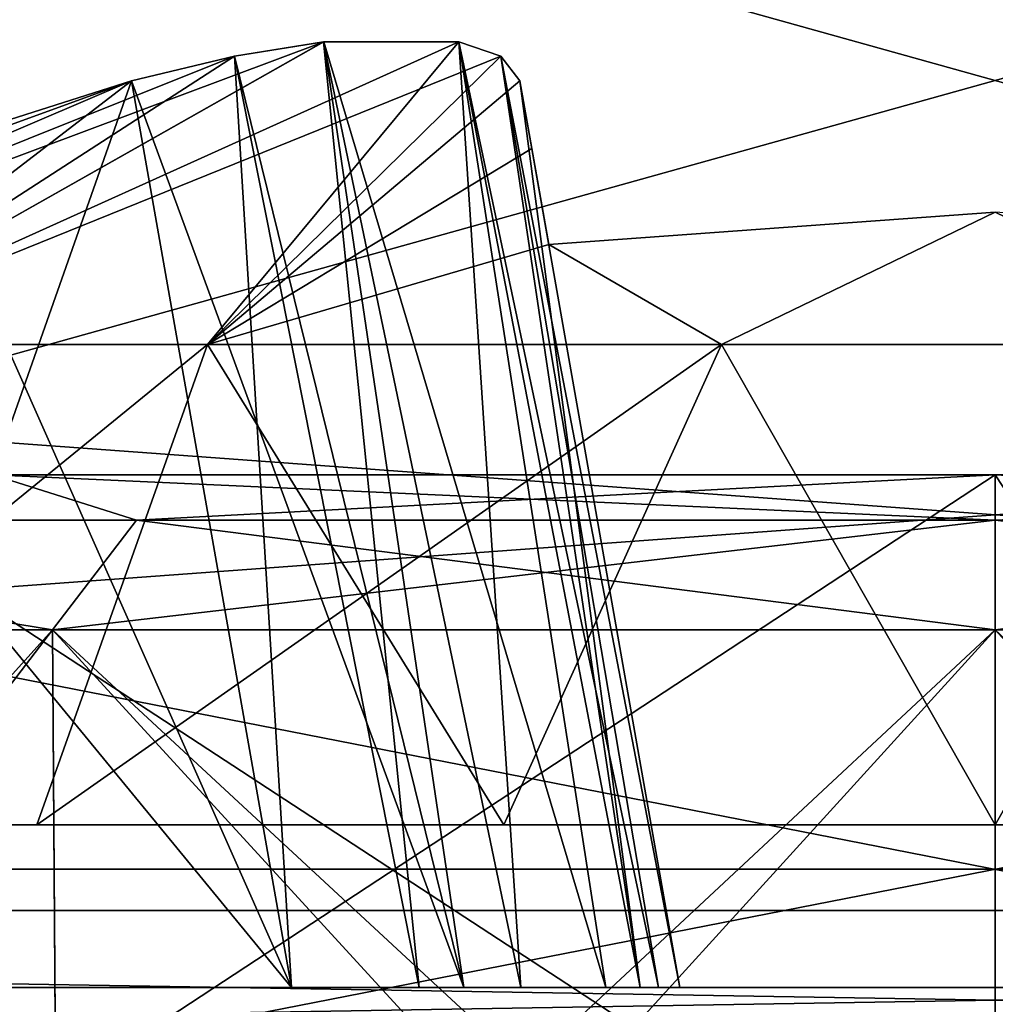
# Model space of a CAD drawing. Header units: millimetres. Extents: x -55 to 125, y -37 to 29.
# Tile 14 of 74: x -1.24 to 0, y -1.17 to 0.08. Entities that reach past the tile are written whole.
import ezdxf

# ---------------------------------------------------------------- set-up
doc = ezdxf.new("R2010")
doc.units = ezdxf.units.MM
doc.header["$LTSCALE"] = 33.374815
for name, color, linetype in [('18', 7, 'CONTINUOUS'), ('22', 7, 'CONTINUOUS'), ('271', 7, 'CONTINUOUS'), ('274', 7, 'CONTINUOUS'), ('276', 7, 'CONTINUOUS'), ('284', 7, 'CONTINUOUS'), ('288', 7, 'CONTINUOUS'), ('315', 7, 'CONTINUOUS'), ('334', 7, 'CONTINUOUS'), ('337', 7, 'CONTINUOUS'), ('338', 7, 'CONTINUOUS'), ('339', 7, 'CONTINUOUS'), ('340', 7, 'CONTINUOUS'), ('341', 7, 'CONTINUOUS'), ('342', 7, 'CONTINUOUS'), ('343', 7, 'CONTINUOUS'), ('344', 7, 'CONTINUOUS'), ('353', 7, 'CONTINUOUS'), ('354', 7, 'CONTINUOUS'), ('355', 7, 'CONTINUOUS'), ('361', 7, 'CONTINUOUS'), ('362', 7, 'CONTINUOUS'), ('363', 7, 'CONTINUOUS'), ('447', 7, 'CONTINUOUS'), ('448', 7, 'CONTINUOUS'), ('449', 7, 'CONTINUOUS'), ('454', 7, 'CONTINUOUS'), ('456', 7, 'CONTINUOUS'), ('457', 7, 'CONTINUOUS'), ('5', 7, 'CONTINUOUS'), ('64', 7, 'CONTINUOUS'), ('67', 7, 'CONTINUOUS'), ('68', 7, 'CONTINUOUS'), ('7', 7, 'CONTINUOUS')]:
    doc.layers.add(name, color=color, linetype=linetype)

msp = doc.modelspace()

# ---------------------------------------------------------------- linework, layer by layer
at = {"layer": '18', "color": 250, "linetype": 'Continuous', "true_color": 0x2f3335}
for points in [[(43, 12, 55), (-43, 12, 55), (43, 0, 54.8429), (43, 12, 55)], [(43, -12, 54.6858), (-43, 12, 55), (-43, 0, 54.8429), (43, -12, 54.6858)], [(-43, 12, 55), (43, -12, 54.6858), (43, 0, 54.8429), (-43, 12, 55)], [(-43, -12, 54.6858), (43, -12, 54.6858), (-43, 0, 54.8429), (-43, -12, 54.6858)]]:
    msp.add_3dface(points, dxfattribs=at)
at = {"layer": '22', "color": 250, "linetype": 'Continuous', "true_color": 0x2f3335}
for points in [[(-43, -12, -54.6858), (43, 12, -55), (43, 0, -54.8429), (-43, -12, -54.6858)], [(43, 12, -55), (-43, -12, -54.6858), (-43, 0, -54.8429), (43, 12, -55)], [(-43, 12, -55), (43, 12, -55), (-43, 0, -54.8429), (-43, 12, -55)], [(43, -12, -54.6858), (-43, -12, -54.6858), (43, 0, -54.8429), (43, -12, -54.6858)]]:
    msp.add_3dface(points, dxfattribs=at)
at = {"layer": '271', "color": 7, "linetype": 'Continuous', "true_color": 0xfafafa}
for points in [[(-9.9108, -0.5, 21), (6.7924, -0.5, 19.9201), (-6.7924, -0.5, 19.9201), (-9.9108, -0.5, 21)], [(-9.9108, -0.5, 21), (9.9108, -0.5, 21), (6.7924, -0.5, 19.9201), (-9.9108, -0.5, 21)], [(-9.7205, -0.5, -21.9567), (-9.9108, -0.5, -21), (9.7205, -0.5, -21.9567), (-9.7205, -0.5, -21.9567)], [(9.7205, -0.5, -21.9567), (-9.9108, -0.5, -21), (9.9108, -0.5, -21), (9.7205, -0.5, -21.9567)], [(-9.9108, -0.5, 21), (-9.7205, -0.5, 21.9567), (9.9108, -0.5, 21), (-9.9108, -0.5, 21)], [(9.9108, -0.5, -21), (-9.9108, -0.5, -21), (-6.7924, -0.5, -19.9201), (9.9108, -0.5, -21)], [(-9.7205, -0.5, 21.9567), (-9.1786, -0.5, 22.7678), (9.7205, -0.5, 21.9567), (-9.7205, -0.5, 21.9567)], [(9.9108, -0.5, 21), (-9.7205, -0.5, 21.9567), (9.7205, -0.5, 21.9567), (9.9108, -0.5, 21)], [(9.1786, -0.5, -22.7678), (-9.7205, -0.5, -21.9567), (9.7205, -0.5, -21.9567), (9.1786, -0.5, -22.7678)], [(-9.1786, -0.5, -22.7678), (-9.7205, -0.5, -21.9567), (9.1786, -0.5, -22.7678), (-9.1786, -0.5, -22.7678)], [(-9.1786, -0.5, 22.7678), (-8.3675, -0.5, 23.3097), (9.1786, -0.5, 22.7678), (-9.1786, -0.5, 22.7678)], [(9.7205, -0.5, 21.9567), (-9.1786, -0.5, 22.7678), (9.1786, -0.5, 22.7678), (9.7205, -0.5, 21.9567)], [(8.3675, -0.5, -23.3097), (-9.1786, -0.5, -22.7678), (9.1786, -0.5, -22.7678), (8.3675, -0.5, -23.3097)], [(-8.3675, -0.5, -23.3097), (-9.1786, -0.5, -22.7678), (8.3675, -0.5, -23.3097), (-8.3675, -0.5, -23.3097)], [(-8.3675, -0.5, 23.3097), (-7.4108, -0.5, 23.5), (8.3675, -0.5, 23.3097), (-8.3675, -0.5, 23.3097)], [(9.1786, -0.5, 22.7678), (-8.3675, -0.5, 23.3097), (8.3675, -0.5, 23.3097), (9.1786, -0.5, 22.7678)], [(-6.5, -0.5, -23.5), (-8.3675, -0.5, -23.3097), (6.5, -0.5, -23.5), (-6.5, -0.5, -23.5)], [(7.4108, -0.5, -23.5), (-8.3675, -0.5, -23.3097), (8.3675, -0.5, -23.3097), (7.4108, -0.5, -23.5)], [(6.5, -0.5, -23.5), (-8.3675, -0.5, -23.3097), (7.4108, -0.5, -23.5), (6.5, -0.5, -23.5)], [(-7.4108, -0.5, 23.5), (-6.5, -0.5, 23.5), (8.3675, -0.5, 23.3097), (-7.4108, -0.5, 23.5)], [(6.7924, -0.5, -19.9201), (9.9108, -0.5, -21), (-6.7924, -0.5, -19.9201), (6.7924, -0.5, -19.9201)], [(-5.5433, -0.5, 23.6903), (6.5, -0.5, 23.5), (-6.5, -0.5, 23.5), (-5.5433, -0.5, 23.6903)], [(-6.5, -0.5, 23.5), (6.5, -0.5, 23.5), (8.3675, -0.5, 23.3097), (-6.5, -0.5, 23.5)], [(5.5433, -0.5, -23.6903), (-6.5, -0.5, -23.5), (6.5, -0.5, -23.5), (5.5433, -0.5, -23.6903)], [(-5.5433, -0.5, -23.6903), (-6.5, -0.5, -23.5), (5.5433, -0.5, -23.6903), (-5.5433, -0.5, -23.6903)], [(-4.7322, -0.5, 24.2322), (5.5433, -0.5, 23.6903), (-5.5433, -0.5, 23.6903), (-4.7322, -0.5, 24.2322)], [(4.7322, -0.5, -24.2322), (-5.5433, -0.5, -23.6903), (5.5433, -0.5, -23.6903), (4.7322, -0.5, -24.2322)], [(-4.7322, -0.5, -24.2322), (-5.5433, -0.5, -23.6903), (4.7322, -0.5, -24.2322), (-4.7322, -0.5, -24.2322)], [(5.5433, -0.5, 23.6903), (6.5, -0.5, 23.5), (-5.5433, -0.5, 23.6903), (5.5433, -0.5, 23.6903)], [(4.7322, -0.5, 24.2322), (5.5433, -0.5, 23.6903), (-4.7322, -0.5, 24.2322), (4.7322, -0.5, 24.2322)], [(-4.1903, -0.5, 25.0433), (4.7322, -0.5, 24.2322), (-4.7322, -0.5, 24.2322), (-4.1903, -0.5, 25.0433)], [(4.1903, -0.5, -25.0433), (-4.7322, -0.5, -24.2322), (4.7322, -0.5, -24.2322), (4.1903, -0.5, -25.0433)], [(-4.1903, -0.5, -25.0433), (-4.7322, -0.5, -24.2322), (4.1903, -0.5, -25.0433), (-4.1903, -0.5, -25.0433)], [(4.1903, -0.5, 25.0433), (4.7322, -0.5, 24.2322), (-4.1903, -0.5, 25.0433), (4.1903, -0.5, 25.0433)], [(-4, -0.5, 26), (4.1903, -0.5, 25.0433), (-4.1903, -0.5, 25.0433), (-4, -0.5, 26)], [(-4, -0.5, -26), (-4.1903, -0.5, -25.0433), (4, -0.5, -26), (-4, -0.5, -26)], [(4, -0.5, -26), (-4.1903, -0.5, -25.0433), (4.1903, -0.5, -25.0433), (4, -0.5, -26)], [(4, -0.5, 26), (4.1903, -0.5, 25.0433), (-4, -0.5, 26), (4, -0.5, 26)], [(4, -0.5, 26), (-4, -0.5, 26), (0, -0.5, 26.6773), (4, -0.5, 26)], [(0, -0.5, 26.6773), (-4, -0.5, 26), (-1.2713, -0.5, 26.9301), (0, -0.5, 26.6773)], [(-1.2713, -0.5, -26.9301), (-4, -0.5, -26), (0, -0.5, -26.6773), (-1.2713, -0.5, -26.9301)], [(-4, -0.5, -26), (4, -0.5, -26), (0, -0.5, -26.6773), (-4, -0.5, -26)], [(0, -0.5, -33.3227), (-2.8284, -0.5, -32.8285), (-1.2713, -0.5, -33.0699), (0, -0.5, -33.3227)], [(1.5307, -0.5, -33.6955), (-2.8284, -0.5, -32.8285), (0, -0.5, -33.3227), (1.5307, -0.5, -33.6955)], [(-1.5307, -0.5, -33.6955), (-2.8284, -0.5, -32.8285), (1.5307, -0.5, -33.6955), (-1.5307, -0.5, -33.6955)], [(1.5307, -0.5, 33.6955), (2.8284, -0.5, 32.8285), (-1.5307, -0.5, 33.6955), (1.5307, -0.5, 33.6955)], [(-1.5307, -0.5, 33.6955), (2.8284, -0.5, 32.8285), (0, -0.5, 33.3227), (-1.5307, -0.5, 33.6955)], [(0, -0.5, 34), (1.5307, -0.5, 33.6955), (-1.5307, -0.5, 33.6955), (0, -0.5, 34)], [(-1.2713, -0.5, 33.0699), (-1.5307, -0.5, 33.6955), (0, -0.5, 33.3227), (-1.2713, -0.5, 33.0699)], [(0, -0.5, -34), (-1.5307, -0.5, -33.6955), (1.5307, -0.5, -33.6955), (0, -0.5, -34)], [(0, -0.5, 33.3227), (2.8284, -0.5, 32.8285), (1.2713, -0.5, 33.0699), (0, -0.5, 33.3227)], [(4, -0.5, 26), (0, -0.5, 26.6773), (1.2713, -0.5, 26.9301), (4, -0.5, 26)], [(1.5307, -0.5, -33.6955), (0, -0.5, -33.3227), (1.2713, -0.5, -33.0699), (1.5307, -0.5, -33.6955)], [(0, -0.5, -26.6773), (4, -0.5, -26), (1.2713, -0.5, -26.9301), (0, -0.5, -26.6773)]]:
    msp.add_3dface(points, dxfattribs=at)
at = {"layer": '274', "color": 7, "linetype": 'Continuous', "true_color": 0xfafafa}
for points in [[(2.2985, 0.9738, 18.4896), (-6.8677, -1.0523, 18.7025), (-2.2939, 0.9744, 18.4895), (2.2985, 0.9738, 18.4896)], [(6.763, -0.0565, 18.5979), (-6.8677, -1.0523, 18.7025), (2.2985, 0.9738, 18.4896), (6.763, -0.0565, 18.5979)], [(6.8677, -1.0523, 18.7025), (-6.8677, -1.0523, 18.7025), (6.763, -0.0565, 18.5979), (6.8677, -1.0523, 18.7025)]]:
    msp.add_3dface(points, dxfattribs=at)
at = {"layer": '276', "color": 7, "linetype": 'Continuous', "true_color": 0xfafafa}
for points in [[(-6.7631, -0.0565, -18.5979), (6.8677, -1.0523, -18.7025), (-2.2939, 0.9744, -18.4895), (-6.7631, -0.0565, -18.5979)], [(-2.2939, 0.9744, -18.4895), (6.8677, -1.0523, -18.7025), (2.2985, 0.9738, -18.4896), (-2.2939, 0.9744, -18.4895)], [(-6.8677, -1.0523, -18.7025), (6.8677, -1.0523, -18.7025), (-6.7631, -0.0565, -18.5979), (-6.8677, -1.0523, -18.7025)]]:
    msp.add_3dface(points, dxfattribs=at)
at = {"layer": '284', "color": 7, "linetype": 'Continuous', "true_color": 0xfafafa}
for points in [[(6.8677, -1.0523, -18.7025), (-6.8677, -1.0523, -18.7025), (-6.8677, -1.2794, -18.7851), (6.8677, -1.0523, -18.7025)], [(6.8677, -1.0523, -18.7025), (-6.8677, -1.2794, -18.7851), (6.8677, -1.2794, -18.7851), (6.8677, -1.0523, -18.7025)]]:
    msp.add_3dface(points, dxfattribs=at)
at = {"layer": '288', "color": 7, "linetype": 'Continuous', "true_color": 0xfafafa}
for points in [[(-6.8677, -1.0523, 18.7025), (6.8677, -1.2794, 18.7851), (-6.8677, -1.2794, 18.7851), (-6.8677, -1.0523, 18.7025)], [(-6.8677, -1.0523, 18.7025), (6.8677, -1.0523, 18.7025), (6.8677, -1.2794, 18.7851), (-6.8677, -1.0523, 18.7025)]]:
    msp.add_3dface(points, dxfattribs=at)
at = {"layer": '315', "color": 7, "linetype": 'Continuous', "true_color": 0xfafafa}
for points in [[(-1.5307, -0.5, -33.6955), (0, -0.5, -34), (-1.5241, -1.5, -33.6794), (-1.5307, -0.5, -33.6955)], [(-1.5241, -1.5, -33.6794), (0, -0.5, -34), (0, -1.5, -33.9825), (-1.5241, -1.5, -33.6794)], [(0, -0.5, -34), (1.5307, -0.5, -33.6955), (0, -1.5, -33.9825), (0, -0.5, -34)], [(1.5307, -0.5, -33.6955), (0, -2.8035, -33.9598), (0, -1.5, -33.9825), (1.5307, -0.5, -33.6955)], [(0, -2.8035, -33.9598), (1.5307, -0.5, -33.6955), (1.5153, -2.8035, -33.6584), (0, -2.8035, -33.9598)]]:
    msp.add_3dface(points, dxfattribs=at)
at = {"layer": '334', "color": 7, "linetype": 'Continuous', "true_color": 0xfafafa}
for points in [[(0, -0.5, 34), (-1.5307, -0.5, 33.6955), (0, -1.5, 33.9825), (0, -0.5, 34)], [(0, -1.5, 33.9825), (-1.5307, -0.5, 33.6955), (-1.5241, -1.5, 33.6794), (0, -1.5, 33.9825)], [(1.5307, -0.5, 33.6955), (0, -0.5, 34), (1.5153, -2.8035, 33.6584), (1.5307, -0.5, 33.6955)], [(1.5153, -2.8035, 33.6584), (0, -0.5, 34), (0, -1.5, 33.9825), (1.5153, -2.8035, 33.6584)]]:
    msp.add_3dface(points, dxfattribs=at)
at = {"layer": '337', "color": 7, "linetype": 'Continuous', "true_color": 0xfafafa}
for points in [[(-1.195, -0.6965, -32.885), (-2.2081, -0.6965, -32.2081), (-1.1863, -2, -32.864), (-1.195, -0.6965, -32.885)], [(-1.1863, -2, -32.864), (-2.2081, -0.6965, -32.2081), (-2.192, -2, -32.192), (-1.1863, -2, -32.864)], [(-2.2081, -0.6965, -27.7919), (-1.195, -0.6965, -27.115), (-2.192, -2, -27.808), (-2.2081, -0.6965, -27.7919)], [(-2.192, -2, -27.808), (-1.195, -0.6965, -27.115), (-1.1863, -2, -27.136), (-2.192, -2, -27.808)], [(0, -0.6965, -33.1228), (-1.195, -0.6965, -32.885), (0, -2, -33.1), (0, -0.6965, -33.1228)], [(0, -2, -33.1), (-1.195, -0.6965, -32.885), (-1.1863, -2, -32.864), (0, -2, -33.1)], [(-1.195, -0.6965, -27.115), (0, -0.6965, -26.8772), (-1.1863, -2, -27.136), (-1.195, -0.6965, -27.115)], [(-1.1863, -2, -27.136), (0, -0.6965, -26.8772), (0, -2, -26.9), (-1.1863, -2, -27.136)]]:
    msp.add_3dface(points, dxfattribs=at)
at = {"layer": '338', "color": 7, "linetype": 'Continuous', "true_color": 0xfafafa}
for points in [[(-1.1876, -1.8035, 27.1328), (-2.2081, -0.6965, 27.7919), (-2.1945, -1.8035, 27.8055), (-1.1876, -1.8035, 27.1328)], [(-1.195, -0.6965, 27.115), (-2.2081, -0.6965, 27.7919), (-1.1876, -1.8035, 27.1328), (-1.195, -0.6965, 27.115)], [(-2.2081, -0.6965, 32.2081), (-1.195, -0.6965, 32.885), (-2.1945, -1.8035, 32.1945), (-2.2081, -0.6965, 32.2081)], [(-2.1945, -1.8035, 32.1945), (-1.195, -0.6965, 32.885), (-1.1876, -1.8035, 32.8672), (-2.1945, -1.8035, 32.1945)], [(0, -1.8035, 26.8966), (-1.195, -0.6965, 27.115), (-1.1876, -1.8035, 27.1328), (0, -1.8035, 26.8966)], [(0, -0.6965, 26.8772), (-1.195, -0.6965, 27.115), (0, -1.8035, 26.8966), (0, -0.6965, 26.8772)], [(-1.195, -0.6965, 32.885), (0, -0.6965, 33.1228), (-1.1876, -1.8035, 32.8672), (-1.195, -0.6965, 32.885)], [(-1.1876, -1.8035, 32.8672), (0, -0.6965, 33.1228), (0, -1.8035, 33.1034), (-1.1876, -1.8035, 32.8672)]]:
    msp.add_3dface(points, dxfattribs=at)
at = {"layer": '339', "color": 7, "linetype": 'Continuous', "true_color": 0xfafafa}
for points in [[(0, -1.8035, 33.1034), (1.195, -0.6965, 32.885), (1.1876, -1.8035, 32.8672), (0, -1.8035, 33.1034)], [(1.195, -0.6965, 27.115), (0, -0.6965, 26.8772), (1.1876, -1.8035, 27.1328), (1.195, -0.6965, 27.115)], [(0, -0.6965, 26.8772), (0, -1.8035, 26.8966), (1.1876, -1.8035, 27.1328), (0, -0.6965, 26.8772)], [(0, -1.8035, 33.1034), (0, -0.6965, 33.1228), (1.195, -0.6965, 32.885), (0, -1.8035, 33.1034)]]:
    msp.add_3dface(points, dxfattribs=at)
at = {"layer": '340', "color": 7, "linetype": 'Continuous', "true_color": 0xfafafa}
for points in [[(0, -2, -26.9), (0, -0.6965, -26.8772), (1.195, -0.6965, -27.115), (0, -2, -26.9)], [(0, -0.6965, -33.1228), (0, -2, -33.1), (1.1863, -2, -32.864), (0, -0.6965, -33.1228)], [(0, -2, -26.9), (1.195, -0.6965, -27.115), (1.1863, -2, -27.136), (0, -2, -26.9)], [(1.195, -0.6965, -32.885), (0, -0.6965, -33.1228), (1.1863, -2, -32.864), (1.195, -0.6965, -32.885)]]:
    msp.add_3dface(points, dxfattribs=at)
at = {"layer": '341', "color": 7, "linetype": 'Continuous', "true_color": 0xfafafa}
for points in [[(-2.0457, -0.5573, 32.438), (-1.2713, -0.5, 33.0699), (-1.0885, -0.5573, 32.9906), (-2.0457, -0.5573, 32.438)], [(-1.0885, -0.5573, 27.0094), (-1.2713, -0.5, 26.9301), (-2.0457, -0.5573, 27.562), (-1.0885, -0.5573, 27.0094)], [(-1.2713, -0.5, 33.0699), (0, -0.5, 33.3227), (-1.0885, -0.5573, 32.9906), (-1.2713, -0.5, 33.0699)], [(0, -0.5, 26.6773), (-1.2713, -0.5, 26.9301), (0, -0.5573, 26.8175), (0, -0.5, 26.6773)], [(0, -0.5573, 26.8175), (-1.2713, -0.5, 26.9301), (-1.0885, -0.5573, 27.0094), (0, -0.5573, 26.8175)], [(-1.0885, -0.5573, 32.9906), (0, -0.5, 33.3227), (0, -0.5573, 33.1825), (-1.0885, -0.5573, 32.9906)], [(-1.195, -0.6965, 32.885), (-2.2081, -0.6965, 32.2081), (-2.0457, -0.5573, 32.438), (-1.195, -0.6965, 32.885)], [(-2.2081, -0.6965, 27.7919), (-1.195, -0.6965, 27.115), (-2.0457, -0.5573, 27.562), (-2.2081, -0.6965, 27.7919)], [(-1.195, -0.6965, 32.885), (-2.0457, -0.5573, 32.438), (-1.0885, -0.5573, 32.9906), (-1.195, -0.6965, 32.885)], [(-1.195, -0.6965, 27.115), (-1.0885, -0.5573, 27.0094), (-2.0457, -0.5573, 27.562), (-1.195, -0.6965, 27.115)], [(-1.195, -0.6965, 32.885), (-1.0885, -0.5573, 32.9906), (0, -0.5573, 33.1825), (-1.195, -0.6965, 32.885)], [(0, -0.6965, 33.1228), (-1.195, -0.6965, 32.885), (0, -0.5573, 33.1825), (0, -0.6965, 33.1228)], [(-1.195, -0.6965, 27.115), (0, -0.6965, 26.8772), (-1.0885, -0.5573, 27.0094), (-1.195, -0.6965, 27.115)], [(0, -0.6965, 26.8772), (0, -0.5573, 26.8175), (-1.0885, -0.5573, 27.0094), (0, -0.6965, 26.8772)]]:
    msp.add_3dface(points, dxfattribs=at)
at = {"layer": '342', "color": 7, "linetype": 'Continuous', "true_color": 0xfafafa}
for points in [[(0, -0.5573, 33.1825), (1.2713, -0.5, 33.0699), (1.0885, -0.5573, 32.9906), (0, -0.5573, 33.1825)], [(1.2713, -0.5, 26.9301), (0, -0.5, 26.6773), (1.0885, -0.5573, 27.0094), (1.2713, -0.5, 26.9301)], [(0, -0.5, 26.6773), (0, -0.5573, 26.8175), (1.0885, -0.5573, 27.0094), (0, -0.5, 26.6773)], [(0, -0.5, 33.3227), (1.2713, -0.5, 33.0699), (0, -0.5573, 33.1825), (0, -0.5, 33.3227)], [(1.195, -0.6965, 32.885), (0, -0.6965, 33.1228), (1.0885, -0.5573, 32.9906), (1.195, -0.6965, 32.885)], [(0, -0.6965, 33.1228), (0, -0.5573, 33.1825), (1.0885, -0.5573, 32.9906), (0, -0.6965, 33.1228)], [(0, -0.6965, 26.8772), (1.195, -0.6965, 27.115), (0, -0.5573, 26.8175), (0, -0.6965, 26.8772)], [(0, -0.5573, 26.8175), (1.195, -0.6965, 27.115), (1.0885, -0.5573, 27.0094), (0, -0.5573, 26.8175)]]:
    msp.add_3dface(points, dxfattribs=at)
at = {"layer": '343', "color": 7, "linetype": 'Continuous', "true_color": 0xfafafa}
for points in [[(-2.0457, -0.5573, -27.562), (-1.2713, -0.5, -26.9301), (-1.0885, -0.5573, -27.0094), (-2.0457, -0.5573, -27.562)], [(-1.0885, -0.5573, -32.9906), (-1.2713, -0.5, -33.0699), (-2.0457, -0.5573, -32.438), (-1.0885, -0.5573, -32.9906)], [(-1.2713, -0.5, -26.9301), (0, -0.5, -26.6773), (-1.0885, -0.5573, -27.0094), (-1.2713, -0.5, -26.9301)], [(0, -0.5, -33.3227), (-1.2713, -0.5, -33.0699), (0, -0.5573, -33.1825), (0, -0.5, -33.3227)], [(0, -0.5573, -33.1825), (-1.2713, -0.5, -33.0699), (-1.0885, -0.5573, -32.9906), (0, -0.5573, -33.1825)], [(-1.0885, -0.5573, -27.0094), (0, -0.5, -26.6773), (0, -0.5573, -26.8175), (-1.0885, -0.5573, -27.0094)], [(-1.195, -0.6965, -27.115), (-2.2081, -0.6965, -27.7919), (-2.0457, -0.5573, -27.562), (-1.195, -0.6965, -27.115)], [(-2.2081, -0.6965, -32.2081), (-1.195, -0.6965, -32.885), (-2.0457, -0.5573, -32.438), (-2.2081, -0.6965, -32.2081)], [(-1.195, -0.6965, -27.115), (-2.0457, -0.5573, -27.562), (-1.0885, -0.5573, -27.0094), (-1.195, -0.6965, -27.115)], [(-1.195, -0.6965, -32.885), (-1.0885, -0.5573, -32.9906), (-2.0457, -0.5573, -32.438), (-1.195, -0.6965, -32.885)], [(-1.195, -0.6965, -27.115), (-1.0885, -0.5573, -27.0094), (0, -0.5573, -26.8175), (-1.195, -0.6965, -27.115)], [(0, -0.6965, -26.8772), (-1.195, -0.6965, -27.115), (0, -0.5573, -26.8175), (0, -0.6965, -26.8772)], [(-1.195, -0.6965, -32.885), (0, -0.6965, -33.1228), (-1.0885, -0.5573, -32.9906), (-1.195, -0.6965, -32.885)], [(0, -0.6965, -33.1228), (0, -0.5573, -33.1825), (-1.0885, -0.5573, -32.9906), (0, -0.6965, -33.1228)]]:
    msp.add_3dface(points, dxfattribs=at)
at = {"layer": '344', "color": 7, "linetype": 'Continuous', "true_color": 0xfafafa}
for points in [[(0, -0.5, -26.6773), (1.2713, -0.5, -26.9301), (0, -0.5573, -26.8175), (0, -0.5, -26.6773)], [(1.2713, -0.5, -33.0699), (0, -0.5, -33.3227), (1.0885, -0.5573, -32.9906), (1.2713, -0.5, -33.0699)], [(0, -0.5, -33.3227), (0, -0.5573, -33.1825), (1.0885, -0.5573, -32.9906), (0, -0.5, -33.3227)], [(0, -0.5573, -26.8175), (1.2713, -0.5, -26.9301), (1.0885, -0.5573, -27.0094), (0, -0.5573, -26.8175)], [(0, -0.5573, -33.1825), (1.195, -0.6965, -32.885), (1.0885, -0.5573, -32.9906), (0, -0.5573, -33.1825)], [(0, -0.6965, -33.1228), (1.195, -0.6965, -32.885), (0, -0.5573, -33.1825), (0, -0.6965, -33.1228)], [(0, -0.6965, -26.8772), (0, -0.5573, -26.8175), (1.0885, -0.5573, -27.0094), (0, -0.6965, -26.8772)], [(1.195, -0.6965, -27.115), (0, -0.6965, -26.8772), (1.0885, -0.5573, -27.0094), (1.195, -0.6965, -27.115)]]:
    msp.add_3dface(points, dxfattribs=at)
at = {"layer": '353', "color": 253, "linetype": 'Continuous', "true_color": 0x999999}
for points in [[(-1.5303, -0.3346, -28.7159), (-0.9989, -0.3346, -28.2699), (-0.6799, 0.0488, -29.1488), (-1.5303, -0.3346, -28.7159)], [(-0.8515, 0.0488, -29.3203), (-1.5303, -0.3346, -28.7159), (-0.6799, 0.0488, -29.1488), (-0.8515, 0.0488, -29.3203)], [(-0.9646, 0.031, -29.373), (-1.5303, -0.3346, -28.7159), (-0.8515, 0.0488, -29.3203), (-0.9646, 0.031, -29.373)], [(-0.6799, 0.0488, -29.1488), (-0.9989, -0.3346, -28.2699), (-0.6269, 0.031, -29.0353), (-0.6799, 0.0488, -29.1488)], [(-1.0951, -0.0003, -29.3973), (-1.5303, -0.3346, -28.7159), (-0.9646, 0.031, -29.373), (-1.0951, -0.0003, -29.3973)], [(-0.9989, -0.3346, -28.2699), (-0.6027, -0.0003, -28.9049), (-0.6269, 0.031, -29.0353), (-0.9989, -0.3346, -28.2699)], [(-1.3647, -0.0862, -29.4124), (-1.5303, -0.3346, -28.7159), (-1.0951, -0.0003, -29.3973), (-1.3647, -0.0862, -29.4124)], [(-0.5661, -0.2079, -28.3339), (-0.6027, -0.0003, -28.9049), (-0.9989, -0.3346, -28.2699), (-0.5661, -0.2079, -28.3339)], [(-0.5876, -0.0863, -28.6351), (-0.6027, -0.0003, -28.9049), (-0.5661, -0.2079, -28.3339), (-0.5876, -0.0863, -28.6351)], [(0, -0.1668, -28.3266), (-0.5661, -0.2079, -28.3339), (-0.3469, -0.3346, -28.0326), (0, -0.1668, -28.3266)], [(0.3469, -0.3346, -28.0326), (0, -0.1668, -28.3266), (-0.3469, -0.3346, -28.0326), (0.3469, -0.3346, -28.0326)], [(0.5661, -0.2079, -28.3339), (0, -0.1668, -28.3266), (0.3469, -0.3346, -28.0326), (0.5661, -0.2079, -28.3339)], [(-0.3469, -0.3346, -28.0326), (-0.5661, -0.2079, -28.3339), (-0.9989, -0.3346, -28.2699), (-0.3469, -0.3346, -28.0326)], [(-0.9989, -0.3346, -28.2699), (-1.5303, -0.3346, -28.7159), (-1.7458, -0.9434, -27.8109), (-0.9989, -0.3346, -28.2699)], [(-1.2149, -0.9434, -27.4773), (-0.9989, -0.3346, -28.2699), (-1.7458, -0.9434, -27.8109), (-1.2149, -0.9434, -27.4773)], [(-0.6231, -0.9434, -27.2702), (-0.9989, -0.3346, -28.2699), (-1.2149, -0.9434, -27.4773), (-0.6231, -0.9434, -27.2702)], [(-0.3469, -0.3346, -28.0326), (-0.9989, -0.3346, -28.2699), (-0.6231, -0.9434, -27.2702), (-0.3469, -0.3346, -28.0326)], [(0, -0.9434, -27.2), (-0.3469, -0.3346, -28.0326), (-0.6231, -0.9434, -27.2702), (0, -0.9434, -27.2)], [(0.3469, -0.3346, -28.0326), (-0.3469, -0.3346, -28.0326), (0, -0.9434, -27.2), (0.3469, -0.3346, -28.0326)], [(0.6231, -0.9434, -27.2702), (0.3469, -0.3346, -28.0326), (0, -0.9434, -27.2), (0.6231, -0.9434, -27.2702)]]:
    msp.add_3dface(points, dxfattribs=at)
at = {"layer": '354', "color": 253, "linetype": 'Continuous', "true_color": 0x999999}
for points in [[(-0.8514, 0.0488, -30.6798), (-1.8772, -0.3346, -30.6833), (-0.9645, 0.031, -30.627), (-0.8514, 0.0488, -30.6798)], [(-1.5303, -0.3346, -31.2841), (-1.8772, -0.3346, -30.6833), (-0.8514, 0.0488, -30.6798), (-1.5303, -0.3346, -31.2841)], [(-0.6799, 0.0488, -30.8513), (-1.5303, -0.3346, -31.2841), (-0.8514, 0.0488, -30.6798), (-0.6799, 0.0488, -30.8513)], [(-0.6269, 0.031, -30.9647), (-1.5303, -0.3346, -31.2841), (-0.6799, 0.0488, -30.8513), (-0.6269, 0.031, -30.9647)], [(-1.8772, -0.3346, -30.6833), (-1.0951, -0.0003, -30.6027), (-0.9645, 0.031, -30.627), (-1.8772, -0.3346, -30.6833)], [(-0.9989, -0.3346, -31.7301), (-1.5303, -0.3346, -31.2841), (-0.6269, 0.031, -30.9647), (-0.9989, -0.3346, -31.7301)], [(-0.6027, -0.0003, -31.0951), (-0.9989, -0.3346, -31.7301), (-0.6269, 0.031, -30.9647), (-0.6027, -0.0003, -31.0951)], [(-1.3646, -0.0862, -30.5876), (-1.0951, -0.0003, -30.6027), (-1.8772, -0.3346, -30.6833), (-1.3646, -0.0862, -30.5876)], [(-0.5876, -0.0863, -31.3649), (-0.9989, -0.3346, -31.7301), (-0.6027, -0.0003, -31.0951), (-0.5876, -0.0863, -31.3649)], [(-0.5661, -0.2079, -31.6661), (-0.9989, -0.3346, -31.7301), (-0.5876, -0.0863, -31.3649), (-0.5661, -0.2079, -31.6661)], [(0, -0.1668, -31.6734), (-0.3469, -0.3346, -31.9674), (-0.5661, -0.2079, -31.6661), (0, -0.1668, -31.6734)], [(0.3469, -0.3346, -31.9674), (-0.3469, -0.3346, -31.9674), (0, -0.1668, -31.6734), (0.3469, -0.3346, -31.9674)], [(-0.3469, -0.3346, -31.9674), (-0.9989, -0.3346, -31.7301), (-0.5661, -0.2079, -31.6661), (-0.3469, -0.3346, -31.9674)], [(-1.7458, -0.9434, -32.1891), (-0.9989, -0.3346, -31.7301), (-1.2149, -0.9434, -32.5227), (-1.7458, -0.9434, -32.1891)], [(-1.5303, -0.3346, -31.2841), (-0.9989, -0.3346, -31.7301), (-1.7458, -0.9434, -32.1891), (-1.5303, -0.3346, -31.2841)], [(-1.2149, -0.9434, -32.5227), (-0.3469, -0.3346, -31.9674), (-0.6231, -0.9434, -32.7298), (-1.2149, -0.9434, -32.5227)], [(-0.9989, -0.3346, -31.7301), (-0.3469, -0.3346, -31.9674), (-1.2149, -0.9434, -32.5227), (-0.9989, -0.3346, -31.7301)], [(-0.6231, -0.9434, -32.7298), (-0.3469, -0.3346, -31.9674), (0, -0.9434, -32.8), (-0.6231, -0.9434, -32.7298)], [(-0.3469, -0.3346, -31.9674), (0.3469, -0.3346, -31.9674), (0, -0.9434, -32.8), (-0.3469, -0.3346, -31.9674)], [(0, -0.9434, -32.8), (0.3469, -0.3346, -31.9674), (0.6231, -0.9434, -32.7298), (0, -0.9434, -32.8)]]:
    msp.add_3dface(points, dxfattribs=at)
at = {"layer": '355', "color": 253, "linetype": 'Continuous', "true_color": 0x999999}
for points in [[(-1.5, -1.15, -30.4), (-0.8924, -1.15, -29.6), (-0.8924, -1.15, -30.4), (-1.5, -1.15, -30.4)], [(-1.5, -1.15, -29.6), (-0.8924, -1.15, -29.6), (-1.5, -1.15, -30.4), (-1.5, -1.15, -29.6)], [(-0.8924, -1.15, -30.4), (-0.7302, -1.15, -29.573), (-0.6738, -1.15, -30.4502), (-0.8924, -1.15, -30.4)], [(-0.8924, -1.15, -29.6), (-0.7302, -1.15, -29.573), (-0.8924, -1.15, -30.4), (-0.8924, -1.15, -29.6)], [(-0.7302, -1.15, -29.573), (-0.6013, -1.15, -29.5063), (-0.6738, -1.15, -30.4502), (-0.7302, -1.15, -29.573)], [(-0.6738, -1.15, -30.4502), (-0.6013, -1.15, -29.5063), (-0.4937, -1.15, -30.6013), (-0.6738, -1.15, -30.4502)], [(-0.6013, -1.15, -29.5063), (-0.4502, -1.15, -29.3262), (-0.4937, -1.15, -30.6013), (-0.6013, -1.15, -29.5063)], [(-0.4937, -1.15, -30.6013), (-0.4502, -1.15, -29.3262), (-0.427, -1.15, -30.7302), (-0.4937, -1.15, -30.6013)], [(-0.4502, -1.15, -29.3262), (-0.4, -1.15, -29.1076), (-0.427, -1.15, -30.7302), (-0.4502, -1.15, -29.3262)], [(-0.427, -1.15, -30.7302), (-0.4, -1.15, -29.1076), (-0.4, -1.15, -30.8924), (-0.427, -1.15, -30.7302)], [(-0.4, -1.15, -31.5), (-0.4, -1.15, -30.8924), (0.4, -1.15, -28.5), (-0.4, -1.15, -31.5)], [(0.4, -1.15, -31.5), (-0.4, -1.15, -31.5), (0.4, -1.15, -30.8924), (0.4, -1.15, -31.5)], [(0.4, -1.15, -30.8924), (-0.4, -1.15, -31.5), (0.4, -1.15, -29.1076), (0.4, -1.15, -30.8924)], [(0.4, -1.15, -29.1076), (-0.4, -1.15, -31.5), (0.4, -1.15, -28.5), (0.4, -1.15, -29.1076)], [(-0.4, -1.15, -29.1076), (-0.4, -1.15, -28.5), (0.4, -1.15, -28.5), (-0.4, -1.15, -29.1076)], [(-0.4, -1.15, -30.8924), (-0.4, -1.15, -29.1076), (0.4, -1.15, -28.5), (-0.4, -1.15, -30.8924)]]:
    msp.add_3dface(points, dxfattribs=at)
at = {"layer": '361', "color": 253, "linetype": 'Continuous', "true_color": 0x999999}
for points in [[(-1.0951, -0.0003, -30.6027), (-1.3646, -0.0862, -30.5876), (-1.6661, -0.2079, -30.5661), (-1.0951, -0.0003, -30.6027)], [(-1.0951, -0.0003, -30.6027), (-1.6661, -0.2079, -30.5661), (-1.5, -1.15, -30.4), (-1.0951, -0.0003, -30.6027)], [(-1.0951, -0.0003, -30.6027), (-1.5, -1.15, -30.4), (-0.8924, -1.15, -30.4), (-1.0951, -0.0003, -30.6027)]]:
    msp.add_3dface(points, dxfattribs=at)
at = {"layer": '362', "color": 253, "linetype": 'Continuous', "true_color": 0x999999}
for points in [[(-0.8514, 0.0488, -30.6798), (-0.9645, 0.031, -30.627), (-0.6738, -1.15, -30.4502), (-0.8514, 0.0488, -30.6798)], [(-0.8514, 0.0488, -30.6798), (-0.6738, -1.15, -30.4502), (-0.4937, -1.15, -30.6013), (-0.8514, 0.0488, -30.6798)], [(-0.6799, 0.0488, -30.8513), (-0.8514, 0.0488, -30.6798), (-0.4937, -1.15, -30.6013), (-0.6799, 0.0488, -30.8513)], [(-0.6799, 0.0488, -30.8513), (-0.4937, -1.15, -30.6013), (-0.427, -1.15, -30.7302), (-0.6799, 0.0488, -30.8513)], [(-0.6269, 0.031, -30.9647), (-0.6799, 0.0488, -30.8513), (-0.427, -1.15, -30.7302), (-0.6269, 0.031, -30.9647)], [(-0.9645, 0.031, -30.627), (-1.0951, -0.0003, -30.6027), (-0.6738, -1.15, -30.4502), (-0.9645, 0.031, -30.627)], [(-0.6269, 0.031, -30.9647), (-0.427, -1.15, -30.7302), (-0.4, -1.15, -30.8924), (-0.6269, 0.031, -30.9647)], [(-0.6027, -0.0003, -31.0951), (-0.6269, 0.031, -30.9647), (-0.4, -1.15, -30.8924), (-0.6027, -0.0003, -31.0951)], [(-1.0951, -0.0003, -30.6027), (-0.8924, -1.15, -30.4), (-0.6738, -1.15, -30.4502), (-1.0951, -0.0003, -30.6027)]]:
    msp.add_3dface(points, dxfattribs=at)
at = {"layer": '363', "color": 253, "linetype": 'Continuous', "true_color": 0x999999}
for points in [[(-0.9646, 0.031, -29.373), (-0.8515, 0.0488, -29.3203), (-0.7302, -1.15, -29.573), (-0.9646, 0.031, -29.373)], [(-0.8515, 0.0488, -29.3203), (-0.6799, 0.0488, -29.1488), (-0.6013, -1.15, -29.5063), (-0.8515, 0.0488, -29.3203)], [(-0.8515, 0.0488, -29.3203), (-0.6013, -1.15, -29.5063), (-0.7302, -1.15, -29.573), (-0.8515, 0.0488, -29.3203)], [(-0.6799, 0.0488, -29.1488), (-0.6269, 0.031, -29.0353), (-0.4502, -1.15, -29.3262), (-0.6799, 0.0488, -29.1488)], [(-0.6799, 0.0488, -29.1488), (-0.4502, -1.15, -29.3262), (-0.6013, -1.15, -29.5063), (-0.6799, 0.0488, -29.1488)], [(-1.0951, -0.0003, -29.3973), (-0.9646, 0.031, -29.373), (-0.8924, -1.15, -29.6), (-1.0951, -0.0003, -29.3973)], [(-0.9646, 0.031, -29.373), (-0.7302, -1.15, -29.573), (-0.8924, -1.15, -29.6), (-0.9646, 0.031, -29.373)], [(-0.6269, 0.031, -29.0353), (-0.6027, -0.0003, -28.9049), (-0.4502, -1.15, -29.3262), (-0.6269, 0.031, -29.0353)], [(-0.6027, -0.0003, -28.9049), (-0.4, -1.15, -29.1076), (-0.4502, -1.15, -29.3262), (-0.6027, -0.0003, -28.9049)]]:
    msp.add_3dface(points, dxfattribs=at)
at = {"layer": '447', "color": 253, "linetype": 'Continuous', "true_color": 0x999999}
for points in [[(-1.5303, -0.3346, 31.2841), (-0.9989, -0.3346, 31.7301), (-0.6799, 0.0488, 30.8512), (-1.5303, -0.3346, 31.2841)], [(-0.8515, 0.0488, 30.6797), (-1.5303, -0.3346, 31.2841), (-0.6799, 0.0488, 30.8512), (-0.8515, 0.0488, 30.6797)], [(-0.9646, 0.031, 30.627), (-1.5303, -0.3346, 31.2841), (-0.8515, 0.0488, 30.6797), (-0.9646, 0.031, 30.627)], [(-0.6799, 0.0488, 30.8512), (-0.9989, -0.3346, 31.7301), (-0.6269, 0.031, 30.9647), (-0.6799, 0.0488, 30.8512)], [(-1.0951, -0.0003, 30.6027), (-1.5303, -0.3346, 31.2841), (-0.9646, 0.031, 30.627), (-1.0951, -0.0003, 30.6027)], [(-0.9989, -0.3346, 31.7301), (-0.6027, -0.0003, 31.0951), (-0.6269, 0.031, 30.9647), (-0.9989, -0.3346, 31.7301)], [(-1.3647, -0.0862, 30.5876), (-1.5303, -0.3346, 31.2841), (-1.0951, -0.0003, 30.6027), (-1.3647, -0.0862, 30.5876)], [(-0.5661, -0.2079, 31.6661), (-0.6027, -0.0003, 31.0951), (-0.9989, -0.3346, 31.7301), (-0.5661, -0.2079, 31.6661)], [(-0.5876, -0.0863, 31.3649), (-0.6027, -0.0003, 31.0951), (-0.5661, -0.2079, 31.6661), (-0.5876, -0.0863, 31.3649)], [(0, -0.1668, 31.6734), (-0.5661, -0.2079, 31.6661), (-0.3469, -0.3346, 31.9674), (0, -0.1668, 31.6734)], [(0.3469, -0.3346, 31.9674), (0, -0.1668, 31.6734), (-0.3469, -0.3346, 31.9674), (0.3469, -0.3346, 31.9674)], [(0.5661, -0.2079, 31.6661), (0, -0.1668, 31.6734), (0.3469, -0.3346, 31.9674), (0.5661, -0.2079, 31.6661)], [(-0.3469, -0.3346, 31.9674), (-0.5661, -0.2079, 31.6661), (-0.9989, -0.3346, 31.7301), (-0.3469, -0.3346, 31.9674)], [(-0.9989, -0.3346, 31.7301), (-1.5303, -0.3346, 31.2841), (-1.7458, -0.9434, 32.1891), (-0.9989, -0.3346, 31.7301)], [(-1.2149, -0.9434, 32.5227), (-0.9989, -0.3346, 31.7301), (-1.7458, -0.9434, 32.1891), (-1.2149, -0.9434, 32.5227)], [(-0.6231, -0.9434, 32.7298), (-0.9989, -0.3346, 31.7301), (-1.2149, -0.9434, 32.5227), (-0.6231, -0.9434, 32.7298)], [(-0.3469, -0.3346, 31.9674), (-0.9989, -0.3346, 31.7301), (-0.6231, -0.9434, 32.7298), (-0.3469, -0.3346, 31.9674)], [(0, -0.9434, 32.8), (-0.3469, -0.3346, 31.9674), (-0.6231, -0.9434, 32.7298), (0, -0.9434, 32.8)], [(0.3469, -0.3346, 31.9674), (-0.3469, -0.3346, 31.9674), (0, -0.9434, 32.8), (0.3469, -0.3346, 31.9674)], [(0.6231, -0.9434, 32.7298), (0.3469, -0.3346, 31.9674), (0, -0.9434, 32.8), (0.6231, -0.9434, 32.7298)]]:
    msp.add_3dface(points, dxfattribs=at)
at = {"layer": '448', "color": 253, "linetype": 'Continuous', "true_color": 0x999999}
for points in [[(-0.8514, 0.0488, 29.3202), (-1.8772, -0.3346, 29.3167), (-0.9645, 0.031, 29.373), (-0.8514, 0.0488, 29.3202)], [(-1.5303, -0.3346, 28.7159), (-1.8772, -0.3346, 29.3167), (-0.8514, 0.0488, 29.3202), (-1.5303, -0.3346, 28.7159)], [(-0.6269, 0.031, 29.0353), (-1.5303, -0.3346, 28.7159), (-0.6799, 0.0488, 29.1487), (-0.6269, 0.031, 29.0353)], [(-0.6799, 0.0488, 29.1487), (-1.5303, -0.3346, 28.7159), (-0.8514, 0.0488, 29.3202), (-0.6799, 0.0488, 29.1487)], [(-1.8772, -0.3346, 29.3167), (-1.0951, -0.0003, 29.3973), (-0.9645, 0.031, 29.373), (-1.8772, -0.3346, 29.3167)], [(-0.9989, -0.3346, 28.2699), (-1.5303, -0.3346, 28.7159), (-0.6269, 0.031, 29.0353), (-0.9989, -0.3346, 28.2699)], [(-0.6027, -0.0003, 28.9049), (-0.9989, -0.3346, 28.2699), (-0.6269, 0.031, 29.0353), (-0.6027, -0.0003, 28.9049)], [(-1.3646, -0.0862, 29.4124), (-1.0951, -0.0003, 29.3973), (-1.8772, -0.3346, 29.3167), (-1.3646, -0.0862, 29.4124)], [(-0.5876, -0.0863, 28.6351), (-0.9989, -0.3346, 28.2699), (-0.6027, -0.0003, 28.9049), (-0.5876, -0.0863, 28.6351)], [(-0.5661, -0.2079, 28.3339), (-0.9989, -0.3346, 28.2699), (-0.5876, -0.0863, 28.6351), (-0.5661, -0.2079, 28.3339)], [(0, -0.1668, 28.3266), (-0.3469, -0.3346, 28.0326), (-0.5661, -0.2079, 28.3339), (0, -0.1668, 28.3266)], [(0.3469, -0.3346, 28.0326), (-0.3469, -0.3346, 28.0326), (0, -0.1668, 28.3266), (0.3469, -0.3346, 28.0326)], [(-0.3469, -0.3346, 28.0326), (-0.9989, -0.3346, 28.2699), (-0.5661, -0.2079, 28.3339), (-0.3469, -0.3346, 28.0326)], [(-1.7458, -0.9434, 27.8109), (-0.9989, -0.3346, 28.2699), (-1.2149, -0.9434, 27.4773), (-1.7458, -0.9434, 27.8109)], [(-1.5303, -0.3346, 28.7159), (-0.9989, -0.3346, 28.2699), (-1.7458, -0.9434, 27.8109), (-1.5303, -0.3346, 28.7159)], [(-1.2149, -0.9434, 27.4773), (-0.3469, -0.3346, 28.0326), (-0.6231, -0.9434, 27.2702), (-1.2149, -0.9434, 27.4773)], [(-0.9989, -0.3346, 28.2699), (-0.3469, -0.3346, 28.0326), (-1.2149, -0.9434, 27.4773), (-0.9989, -0.3346, 28.2699)], [(-0.6231, -0.9434, 27.2702), (-0.3469, -0.3346, 28.0326), (0, -0.9434, 27.2), (-0.6231, -0.9434, 27.2702)], [(-0.3469, -0.3346, 28.0326), (0.3469, -0.3346, 28.0326), (0, -0.9434, 27.2), (-0.3469, -0.3346, 28.0326)], [(0, -0.9434, 27.2), (0.3469, -0.3346, 28.0326), (0.6231, -0.9434, 27.2702), (0, -0.9434, 27.2)]]:
    msp.add_3dface(points, dxfattribs=at)
at = {"layer": '449', "color": 253, "linetype": 'Continuous', "true_color": 0x999999}
for points in [[(-1.5, -1.15, 29.6), (-0.8924, -1.15, 30.4), (-0.8924, -1.15, 29.6), (-1.5, -1.15, 29.6)], [(-1.5, -1.15, 30.4), (-0.8924, -1.15, 30.4), (-1.5, -1.15, 29.6), (-1.5, -1.15, 30.4)], [(-0.8924, -1.15, 30.4), (-0.7302, -1.15, 30.427), (-0.8924, -1.15, 29.6), (-0.8924, -1.15, 30.4)], [(-0.8924, -1.15, 29.6), (-0.7302, -1.15, 30.427), (-0.6738, -1.15, 29.5498), (-0.8924, -1.15, 29.6)], [(-0.7302, -1.15, 30.427), (-0.6013, -1.15, 30.4937), (-0.6738, -1.15, 29.5498), (-0.7302, -1.15, 30.427)], [(-0.6738, -1.15, 29.5498), (-0.6013, -1.15, 30.4937), (-0.4937, -1.15, 29.3987), (-0.6738, -1.15, 29.5498)], [(-0.6013, -1.15, 30.4937), (-0.4502, -1.15, 30.6738), (-0.4937, -1.15, 29.3987), (-0.6013, -1.15, 30.4937)], [(-0.4937, -1.15, 29.3987), (-0.4502, -1.15, 30.6738), (-0.427, -1.15, 29.2698), (-0.4937, -1.15, 29.3987)], [(-0.4502, -1.15, 30.6738), (-0.4, -1.15, 30.8924), (-0.427, -1.15, 29.2698), (-0.4502, -1.15, 30.6738)], [(-0.427, -1.15, 29.2698), (-0.4, -1.15, 30.8924), (-0.4, -1.15, 29.1076), (-0.427, -1.15, 29.2698)], [(-0.4, -1.15, 29.1076), (-0.4, -1.15, 30.8924), (0.4, -1.15, 31.5), (-0.4, -1.15, 29.1076)], [(-0.4, -1.15, 30.8924), (-0.4, -1.15, 31.5), (0.4, -1.15, 31.5), (-0.4, -1.15, 30.8924)], [(0.4, -1.15, 30.8924), (-0.4, -1.15, 28.5), (0.4, -1.15, 31.5), (0.4, -1.15, 30.8924)], [(0.4, -1.15, 29.1076), (-0.4, -1.15, 28.5), (0.4, -1.15, 30.8924), (0.4, -1.15, 29.1076)], [(0.4, -1.15, 28.5), (-0.4, -1.15, 28.5), (0.4, -1.15, 29.1076), (0.4, -1.15, 28.5)], [(-0.4, -1.15, 28.5), (-0.4, -1.15, 29.1076), (0.4, -1.15, 31.5), (-0.4, -1.15, 28.5)]]:
    msp.add_3dface(points, dxfattribs=at)
at = {"layer": '454', "color": 253, "linetype": 'Continuous', "true_color": 0x999999}
for points in [[(-1.3647, -0.0862, 30.5876), (-1.0951, -0.0003, 30.6027), (-0.8924, -1.15, 30.4), (-1.3647, -0.0862, 30.5876)], [(-1.6661, -0.2079, 30.5661), (-1.3647, -0.0862, 30.5876), (-0.8924, -1.15, 30.4), (-1.6661, -0.2079, 30.5661)], [(-1.6661, -0.2079, 30.5661), (-0.8924, -1.15, 30.4), (-1.5, -1.15, 30.4), (-1.6661, -0.2079, 30.5661)]]:
    msp.add_3dface(points, dxfattribs=at)
at = {"layer": '456', "color": 253, "linetype": 'Continuous', "true_color": 0x999999}
for points in [[(-0.8514, 0.0488, 29.3202), (-0.9645, 0.031, 29.373), (-0.6738, -1.15, 29.5498), (-0.8514, 0.0488, 29.3202)], [(-0.8514, 0.0488, 29.3202), (-0.6738, -1.15, 29.5498), (-0.4937, -1.15, 29.3987), (-0.8514, 0.0488, 29.3202)], [(-0.6799, 0.0488, 29.1487), (-0.8514, 0.0488, 29.3202), (-0.4937, -1.15, 29.3987), (-0.6799, 0.0488, 29.1487)], [(-0.6799, 0.0488, 29.1487), (-0.4937, -1.15, 29.3987), (-0.427, -1.15, 29.2698), (-0.6799, 0.0488, 29.1487)], [(-0.6269, 0.031, 29.0353), (-0.6799, 0.0488, 29.1487), (-0.427, -1.15, 29.2698), (-0.6269, 0.031, 29.0353)], [(-0.9645, 0.031, 29.373), (-1.0951, -0.0003, 29.3973), (-0.6738, -1.15, 29.5498), (-0.9645, 0.031, 29.373)], [(-0.6269, 0.031, 29.0353), (-0.427, -1.15, 29.2698), (-0.4, -1.15, 29.1076), (-0.6269, 0.031, 29.0353)], [(-0.6027, -0.0003, 28.9049), (-0.6269, 0.031, 29.0353), (-0.4, -1.15, 29.1076), (-0.6027, -0.0003, 28.9049)], [(-1.0951, -0.0003, 29.3973), (-0.8924, -1.15, 29.6), (-0.6738, -1.15, 29.5498), (-1.0951, -0.0003, 29.3973)]]:
    msp.add_3dface(points, dxfattribs=at)
at = {"layer": '457', "color": 253, "linetype": 'Continuous', "true_color": 0x999999}
for points in [[(-0.9646, 0.031, 30.627), (-0.8515, 0.0488, 30.6797), (-0.7302, -1.15, 30.427), (-0.9646, 0.031, 30.627)], [(-0.8515, 0.0488, 30.6797), (-0.6013, -1.15, 30.4937), (-0.7302, -1.15, 30.427), (-0.8515, 0.0488, 30.6797)], [(-0.8515, 0.0488, 30.6797), (-0.6799, 0.0488, 30.8512), (-0.6013, -1.15, 30.4937), (-0.8515, 0.0488, 30.6797)], [(-0.6799, 0.0488, 30.8512), (-0.4502, -1.15, 30.6738), (-0.6013, -1.15, 30.4937), (-0.6799, 0.0488, 30.8512)], [(-0.6799, 0.0488, 30.8512), (-0.6269, 0.031, 30.9647), (-0.4502, -1.15, 30.6738), (-0.6799, 0.0488, 30.8512)], [(-1.0951, -0.0003, 30.6027), (-0.9646, 0.031, 30.627), (-0.8924, -1.15, 30.4), (-1.0951, -0.0003, 30.6027)], [(-0.9646, 0.031, 30.627), (-0.7302, -1.15, 30.427), (-0.8924, -1.15, 30.4), (-0.9646, 0.031, 30.627)], [(-0.6269, 0.031, 30.9647), (-0.6027, -0.0003, 31.0951), (-0.4502, -1.15, 30.6738), (-0.6269, 0.031, 30.9647)], [(-0.6027, -0.0003, 31.0951), (-0.4, -1.15, 30.8924), (-0.4502, -1.15, 30.6738), (-0.6027, -0.0003, 31.0951)]]:
    msp.add_3dface(points, dxfattribs=at)
at = {"layer": '5', "color": 250, "linetype": 'Continuous', "true_color": 0x2f3335}
for points in [[(-43.5, -9.5, -47.5), (43.5, -9.5, -47.5), (-43.5, 7.5, -47.5), (-43.5, -9.5, -47.5)], [(-43.5, 7.5, -47.5), (43.5, -9.5, -47.5), (43.5, 7.5, -47.5), (-43.5, 7.5, -47.5)]]:
    msp.add_3dface(points, dxfattribs=at)
at = {"layer": '64', "color": 7, "linetype": 'Continuous'}
for points in [[(11.25, -1, 22.25), (-11.25, -1, 22.25), (-7, -1, 20), (11.25, -1, 22.25)], [(-11.25, -1, -22.25), (11.25, -1, -22.25), (7, -1, -20), (-11.25, -1, -22.25)], [(-7, -1, -20), (-11.25, -1, -22.25), (7, -1, -20), (-7, -1, -20)], [(7, -1, 20), (11.25, -1, 22.25), (-7, -1, 20), (7, -1, 20)]]:
    msp.add_3dface(points, dxfattribs=at)
at = {"layer": '67', "color": 7, "linetype": 'Continuous'}
for points in [[(-41.25, 7, -41.25), (41.25, 7, -41.25), (-11.25, -1, -22.25), (-41.25, 7, -41.25)], [(-11.25, -1, -22.25), (41.25, 7, -41.25), (11.25, -1, -22.25), (-11.25, -1, -22.25)]]:
    msp.add_3dface(points, dxfattribs=at)
at = {"layer": '68', "color": 7, "linetype": 'Continuous'}
for points in [[(41.25, 7, 41.25), (-41.25, 7, 41.25), (11.25, -1, 22.25), (41.25, 7, 41.25)], [(-41.25, 7, 41.25), (-11.25, -1, 22.25), (11.25, -1, 22.25), (-41.25, 7, 41.25)]]:
    msp.add_3dface(points, dxfattribs=at)
at = {"layer": '7', "color": 250, "linetype": 'Continuous', "true_color": 0x2f3335}
for points in [[(43.5, 7.5, 47.5), (-43.5, -9.5, 47.5), (-43.5, 7.5, 47.5), (43.5, 7.5, 47.5)], [(43.5, -9.5, 47.5), (-43.5, -9.5, 47.5), (43.5, 7.5, 47.5), (43.5, -9.5, 47.5)]]:
    msp.add_3dface(points, dxfattribs=at)

doc.saveas('drawing.dxf')
